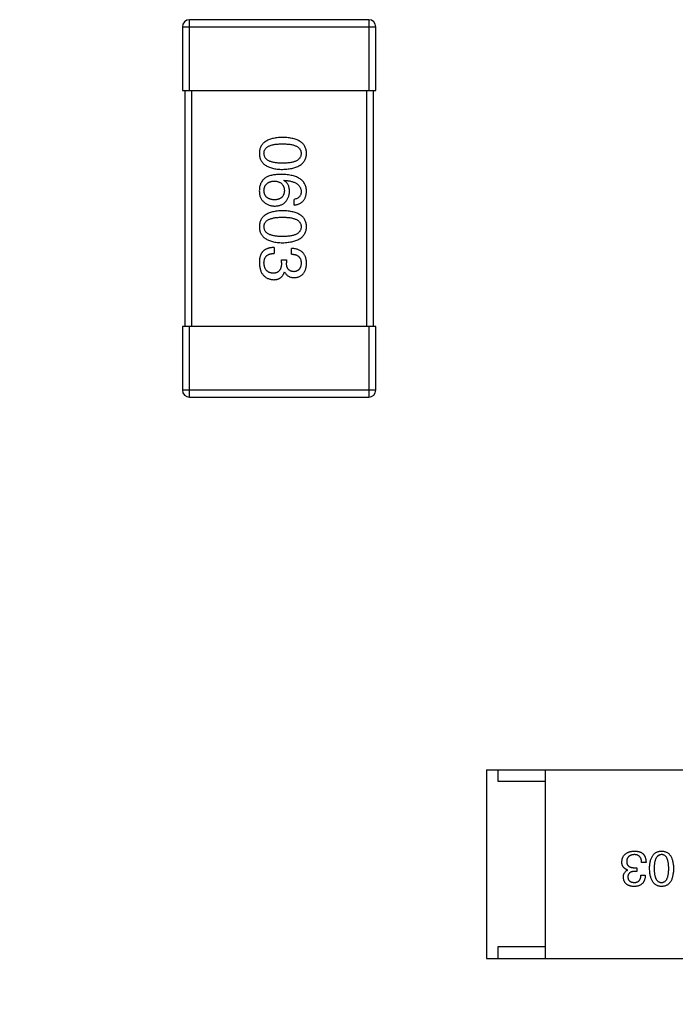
# Model space of a CAD drawing. Header units: millimetres. Extents: x 170 to 326, y 157 to 284.
# Tile 19 of 117: x 234.98 to 237.76, y 228.4 to 232.58. Entities that reach past the tile are written whole.
import ezdxf

# ---------------------------------------------------------------- set-up
doc = ezdxf.new("R2010")
doc.units = ezdxf.units.MM
doc.header["$LTSCALE"] = 30.734
doc.header["$PDMODE"] = 3
doc.header["$PDSIZE"] = 0.3125
doc.layers.get('0').update_dxf_attribs({"linetype": 'CONTINUOUS'})
doc.layers.get('Defpoints').update_dxf_attribs({"linetype": 'CONTINUOUS'})
doc.layers.add('dim', color=6, linetype='CONTINUOUS', lineweight=9)
doc.styles.add('Verdana', font='verdana.ttf', dxfattribs={"height": 2.5})
doc.dimstyles.new('aaaaaaaa 3.0', dxfattribs={"dimtxt": 2.5, "dimasz": 1.5, "dimexe": 1.25, "dimexo": 0.625, "dimtad": 1, "dimdec": 1, "dimzin": 9, "dimdsep": 46, "dimtxsty": 'Verdana', "dimcen": 0, "dimazin": 0, "dimtfac": 1, "dimtofl": 0, "dimtmove": 0, "dimatfit": 3, "dimfxl": 1, "dimlwd": 25, "dimlwe": 25, "dimarcsym": 0})

# ---------------------------------------------------------------- blocks, each defined once
blk = doc.blocks.new('*D18')
at = {"layer": 'Defpoints', "color": 0}
for p in [(225.3984, 231.6515), (245.3985, 231.6513), (245.3985, 205.6798)]:
    blk.add_point(p, dxfattribs=at)
at = {"layer": 'dim', "color": 0, "lineweight": 25}
for p, q in [((225.3984, 231.0265), (225.3984, 204.4298)), ((245.3985, 231.0263), (245.3985, 204.4298)), ((226.8984, 205.6798), (243.8985, 205.6798))]:
    blk.add_line(p, q, dxfattribs=at)
at = {"layer": 'dim', "color": 0}
for points in [[(226.8984, 205.9298), (226.8984, 205.4298), (225.3984, 205.6798)], [(243.8985, 205.4298), (243.8985, 205.9298), (245.3985, 205.6798)]]:
    blk.add_solid(points, dxfattribs=at)
at = {"layer": 'dim', "color": 0, "insert": (235.3985, 207.6069), "char_height": 2.5, "attachment_point": 5, "style": 'Verdana'}
blk.add_mtext('20', dxfattribs=at)

msp = doc.modelspace()

# ---------------------------------------------------------------- linework, layer by layer
at = {"linetype": 'Continuous'}
for p, q in [((235.699, 232.2763), (235.699, 232.5763)), ((236.459, 232.5763), (235.699, 232.5763)), ((236.459, 232.5763), (236.459, 232.2763)), ((235.669, 232.5463), (235.669, 232.2763)), ((235.669, 232.5463), (236.489, 232.5463)), ((236.489, 232.2763), (236.489, 232.5463)), ((235.669, 232.2763), (236.489, 232.2763)), ((235.679, 232.2763), (235.679, 231.2763)), ((235.709, 231.2763), (235.709, 232.2763)), ((236.449, 232.2763), (236.449, 231.2763)), ((236.479, 231.2763), (236.479, 232.2763)), ((236.0991, 231.8946), (236.1002, 231.8957)), ((236.1428, 231.7908), (236.1428, 231.8148)), ((236.0586, 231.611), (236.0586, 231.5859)), ((236.1308, 231.5826), (236.1308, 231.6067)), ((236.0892, 231.5466), (236.0892, 231.5586)), ((236.0892, 231.5586), (236.11, 231.5586)), ((236.11, 231.5586), (236.11, 231.5455)), ((236.1023, 231.5072), (236.1013, 231.5072)), ((235.669, 231.2763), (235.669, 231.0063)), ((236.489, 231.2763), (235.669, 231.2763)), ((235.699, 230.9763), (235.699, 231.2763)), ((236.459, 231.2763), (236.459, 230.9763)), ((236.489, 231.0063), (236.489, 231.2763)), ((236.489, 231.0063), (235.669, 231.0063)), ((235.699, 230.9763), (236.459, 230.9763)), ((236.9575, 229.3976), (236.9575, 228.5976)), ((236.9575, 229.3976), (238.5575, 229.3976)), ((237.0075, 229.3476), (237.0075, 229.3976)), ((237.2075, 228.5976), (237.2075, 229.3976)), ((237.2075, 229.3476), (237.0075, 229.3476)), ((237.5852, 228.982), (237.5942, 228.982)), ((237.5942, 228.982), (237.5942, 228.9664)), ((237.6335, 229.0049), (237.6147, 229.0049)), ((237.5557, 228.9721), (237.5557, 228.9729)), ((237.5942, 228.9664), (237.5844, 228.9664)), ((237.6122, 228.9508), (237.6303, 228.9508)), ((237.0075, 228.5976), (237.0075, 228.6476)), ((237.0075, 228.6476), (237.2075, 228.6476)), ((236.9575, 228.5976), (238.5575, 228.5976))]:
    msp.add_line(p, q, dxfattribs=at)
for centre, start, end in [((235.699, 232.5463), 90, 180), ((236.459, 232.5463), 0, 90), ((235.699, 231.0063), 180, 270), ((236.459, 231.0063), 270, 0)]:
    msp.add_arc(centre, 0.03, start, end, dxfattribs=at)
for points, knots in [([(236.0936, 232.0773), (236.0897, 232.0772), (236.0821, 232.0769), (236.071, 232.0759), (236.0607, 232.0745), (236.0511, 232.0724), (236.0423, 232.0699), (236.0343, 232.0669), (236.027, 232.0635), (236.0204, 232.0594), (236.0145, 232.055), (236.0095, 232.05), (236.0052, 232.0445), (236.0016, 232.0384), (235.9989, 232.0319), (235.9969, 232.0249), (235.9956, 232.0174), (235.9954, 232.0122), (235.9952, 232.0096)], [0, 0, 0, 0, 0.087693, 0.170223, 0.247496, 0.319826, 0.387768, 0.451403, 0.511459, 0.568358, 0.622671, 0.675251, 0.726739, 0.778422, 0.830759, 0.884394, 0.940865, 1, 1, 1, 1]), ([(236.1952, 232.0096), (236.1951, 232.0122), (236.1949, 232.0174), (236.1936, 232.0249), (236.1915, 232.0319), (236.1886, 232.0385), (236.185, 232.0445), (236.1805, 232.05), (236.1753, 232.055), (236.1693, 232.0595), (236.1625, 232.0635), (236.1549, 232.0669), (236.1466, 232.07), (236.1375, 232.0724), (236.1276, 232.0745), (236.117, 232.0759), (236.1056, 232.0769), (236.0977, 232.0772), (236.0936, 232.0773)], [0, 0, 0, 0, 0.057911, 0.113262, 0.165956, 0.217443, 0.268511, 0.319665, 0.372, 0.426129, 0.483365, 0.543779, 0.607756, 0.676562, 0.749704, 0.827713, 0.911177, 1, 1, 1, 1]), ([(236.0149, 232.0096), (236.015, 232.0112), (236.0151, 232.0144), (236.016, 232.019), (236.0175, 232.0234), (236.0198, 232.0273), (236.0226, 232.031), (236.026, 232.0344), (236.03, 232.0374), (236.0347, 232.04), (236.0399, 232.0424), (236.0458, 232.0445), (236.0523, 232.0461), (236.0593, 232.0476), (236.067, 232.0487), (236.0754, 232.0494), (236.0843, 232.0499), (236.0904, 232.05), (236.0936, 232.05)], [0, 0, 0, 0, 0.049766, 0.097012, 0.143225, 0.188786, 0.235079, 0.282962, 0.333687, 0.387747, 0.445963, 0.508657, 0.576545, 0.649868, 0.72822, 0.812712, 0.903543, 1, 1, 1, 1]), ([(236.0936, 232.05), (236.0968, 232.05), (236.1029, 232.0499), (236.1119, 232.0494), (236.1202, 232.0487), (236.1279, 232.0476), (236.1349, 232.0461), (236.1414, 232.0445), (236.1473, 232.0424), (236.1525, 232.04), (236.1572, 232.0374), (236.1612, 232.0344), (236.1647, 232.031), (236.1675, 232.0274), (236.1697, 232.0234), (236.1712, 232.019), (236.1721, 232.0144), (236.1722, 232.0112), (236.1723, 232.0096)], [0, 0, 0, 0, 0.096452, 0.187278, 0.271765, 0.350519, 0.423437, 0.491321, 0.554011, 0.612224, 0.666281, 0.717003, 0.764884, 0.811423, 0.856783, 0.902993, 0.950236, 1, 1, 1, 1]), ([(235.9952, 232.0096), (235.9954, 232.0069), (235.9956, 232.0017), (235.9969, 231.9942), (235.9989, 231.9872), (236.0016, 231.9807), (236.0052, 231.9747), (236.0095, 231.9692), (236.0146, 231.9642), (236.0204, 231.9597), (236.027, 231.9557), (236.0343, 231.9522), (236.0423, 231.9492), (236.0511, 231.9467), (236.0607, 231.9447), (236.071, 231.9432), (236.0821, 231.9422), (236.0897, 231.942), (236.0936, 231.9418)], [0, 0, 0, 0, 0.059134, 0.115603, 0.169236, 0.221572, 0.273254, 0.32474, 0.377319, 0.431815, 0.488555, 0.548609, 0.612242, 0.680182, 0.75251, 0.829782, 0.91231, 1, 1, 1, 1]), ([(236.0936, 231.968), (236.0905, 231.9681), (236.0844, 231.9681), (236.0756, 231.9686), (236.0674, 231.9694), (236.0598, 231.9705), (236.0527, 231.972), (236.0463, 231.9738), (236.0404, 231.9758), (236.0352, 231.9783), (236.0305, 231.981), (236.0265, 231.9842), (236.023, 231.9876), (236.0202, 231.9913), (236.0179, 231.9954), (236.0163, 231.9999), (236.0152, 232.0046), (236.015, 232.0079), (236.0149, 232.0096)], [0, 0, 0, 0, 0.094834, 0.184067, 0.267029, 0.344713, 0.417334, 0.484367, 0.546941, 0.604717, 0.65953, 0.710539, 0.759381, 0.806382, 0.853027, 0.900623, 0.949121, 1, 1, 1, 1]), ([(236.0936, 231.9418), (236.0976, 231.942), (236.1054, 231.9423), (236.1167, 231.9435), (236.1273, 231.9451), (236.1371, 231.9471), (236.1461, 231.9497), (236.1544, 231.9527), (236.1619, 231.9562), (236.1687, 231.9602), (236.1747, 231.9647), (236.18, 231.9697), (236.1845, 231.9751), (236.1882, 231.9811), (236.1911, 231.9876), (236.1933, 231.9945), (236.1948, 232.0019), (236.1951, 232.007), (236.1952, 232.0096)], [0, 0, 0, 0, 0.088475, 0.171606, 0.249595, 0.322626, 0.391327, 0.455765, 0.516374, 0.573675, 0.628522, 0.681161, 0.732559, 0.783563, 0.83504, 0.887639, 0.942585, 1, 1, 1, 1]), ([(236.1723, 232.0096), (236.1722, 232.0079), (236.1721, 232.0046), (236.1712, 231.9999), (236.1697, 231.9954), (236.1675, 231.9913), (236.1647, 231.9876), (236.1613, 231.9841), (236.1572, 231.9811), (236.1526, 231.9783), (236.1473, 231.9758), (236.1414, 231.9737), (236.135, 231.972), (236.1279, 231.9705), (236.1202, 231.9694), (236.1119, 231.9686), (236.1029, 231.9681), (236.0968, 231.9681), (236.0936, 231.968)], [0, 0, 0, 0, 0.050604, 0.098688, 0.145699, 0.191791, 0.238625, 0.286717, 0.337546, 0.391814, 0.449755, 0.512106, 0.579685, 0.652048, 0.730262, 0.814146, 0.904281, 1, 1, 1, 1]), ([(236.0215, 231.9066), (236.0195, 231.9051), (236.0155, 231.9022), (236.0103, 231.897), (236.0059, 231.8913), (236.0022, 231.8851), (235.9993, 231.8783), (235.9972, 231.8711), (235.9957, 231.8633), (235.9954, 231.858), (235.9952, 231.8552)], [0, 0, 0, 0, 0.125033, 0.246266, 0.36603, 0.485265, 0.606781, 0.732144, 0.862551, 1, 1, 1, 1]), ([(236.0892, 231.9208), (236.0857, 231.9208), (236.0788, 231.9207), (236.0688, 231.92), (236.0594, 231.919), (236.0506, 231.9174), (236.0424, 231.9154), (236.0348, 231.913), (236.0278, 231.9101), (236.0236, 231.9077), (236.0215, 231.9066)], [0, 0, 0, 0, 0.151498, 0.29521, 0.430242, 0.557137, 0.677306, 0.790845, 0.898111, 1, 1, 1, 1]), ([(236.1952, 231.8487), (236.1951, 231.8515), (236.1947, 231.857), (236.1933, 231.865), (236.191, 231.8725), (236.1879, 231.8795), (236.1841, 231.8859), (236.1794, 231.8918), (236.1739, 231.8971), (236.1676, 231.9018), (236.1606, 231.9061), (236.1527, 231.9098), (236.1441, 231.913), (236.1346, 231.9156), (236.1244, 231.9178), (236.1134, 231.9193), (236.1016, 231.9204), (236.0934, 231.9207), (236.0892, 231.9208)], [0, 0, 0, 0, 0.058957, 0.115262, 0.16907, 0.221312, 0.273147, 0.324961, 0.377649, 0.432026, 0.488925, 0.549039, 0.612912, 0.680653, 0.753056, 0.830314, 0.912483, 1, 1, 1, 1]), ([(236.0149, 231.8509), (236.015, 231.8525), (236.0151, 231.8556), (236.0158, 231.8601), (236.0167, 231.8643), (236.018, 231.8682), (236.0196, 231.8718), (236.0215, 231.8752), (236.0237, 231.8782), (236.0264, 231.8809), (236.0293, 231.8835), (236.0325, 231.8856), (236.0361, 231.8875), (236.04, 231.8891), (236.0442, 231.8903), (236.0487, 231.8913), (236.0536, 231.8921), (236.0569, 231.8923), (236.0586, 231.8924)], [0, 0, 0, 0, 0.070403, 0.137196, 0.200053, 0.260887, 0.31876, 0.37535, 0.430743, 0.485927, 0.541678, 0.598832, 0.657726, 0.719441, 0.783504, 0.851852, 0.923533, 1, 1, 1, 1]), ([(236.0586, 231.8924), (236.0603, 231.8923), (236.0636, 231.8921), (236.0683, 231.8914), (236.0727, 231.8904), (236.0768, 231.8891), (236.0806, 231.8876), (236.0841, 231.8857), (236.0873, 231.8837), (236.0901, 231.8812), (236.0926, 231.8786), (236.0948, 231.8756), (236.0967, 231.8724), (236.0982, 231.8688), (236.0995, 231.865), (236.1004, 231.8609), (236.1011, 231.8565), (236.1012, 231.8535), (236.1013, 231.852)], [0, 0, 0, 0, 0.076072, 0.148369, 0.216753, 0.281358, 0.342792, 0.401604, 0.458929, 0.514444, 0.569818, 0.625343, 0.681554, 0.739608, 0.800134, 0.863477, 0.929547, 1, 1, 1, 1]), ([(236.1231, 231.8487), (236.1231, 231.8513), (236.1229, 231.8564), (236.1218, 231.8637), (236.1199, 231.8704), (236.1173, 231.8766), (236.1139, 231.8821), (236.1097, 231.8869), (236.1047, 231.8912), (236.101, 231.8934), (236.0991, 231.8946)], [0, 0, 0, 0, 0.144617, 0.279572, 0.40596, 0.526097, 0.64389, 0.760003, 0.877724, 1, 1, 1, 1]), ([(236.1002, 231.8957), (236.103, 231.8955), (236.1085, 231.8951), (236.1164, 231.8941), (236.1239, 231.8928), (236.1308, 231.8912), (236.1372, 231.8893), (236.143, 231.8871), (236.1484, 231.8847), (236.1532, 231.8819), (236.1574, 231.8787), (236.1612, 231.8754), (236.1644, 231.8717), (236.167, 231.8676), (236.1692, 231.8633), (236.1708, 231.8587), (236.1719, 231.8538), (236.1722, 231.8504), (236.1723, 231.8487)], [0, 0, 0, 0, 0.089218, 0.173709, 0.252753, 0.326963, 0.397099, 0.462534, 0.524018, 0.582178, 0.637235, 0.689955, 0.741228, 0.791618, 0.841661, 0.892925, 0.945259, 1, 1, 1, 1]), ([(235.9952, 231.8552), (235.9952, 231.8524), (235.9951, 231.847), (235.9957, 231.8392), (235.9969, 231.8321), (235.9986, 231.8255), (236.001, 231.8197), (236.0039, 231.8145), (236.0074, 231.8098), (236.0102, 231.8073), (236.0116, 231.8061)], [0, 0, 0, 0, 0.156782, 0.301945, 0.436395, 0.561474, 0.678489, 0.78853, 0.894967, 1, 1, 1, 1]), ([(236.0597, 231.8126), (236.058, 231.8127), (236.0546, 231.8129), (236.0498, 231.8136), (236.0452, 231.8146), (236.041, 231.8157), (236.0371, 231.8172), (236.0335, 231.8189), (236.0302, 231.8209), (236.0272, 231.8232), (236.0245, 231.8257), (236.0222, 231.8285), (236.0202, 231.8316), (236.0184, 231.835), (236.0171, 231.8386), (236.016, 231.8424), (236.0153, 231.8466), (236.015, 231.8494), (236.0149, 231.8509)], [0, 0, 0, 0, 0.078863, 0.153308, 0.223539, 0.289857, 0.35341, 0.413572, 0.471721, 0.528235, 0.584279, 0.638781, 0.69466, 0.751251, 0.809198, 0.869697, 0.933318, 1, 1, 1, 1]), ([(236.1013, 231.852), (236.1012, 231.8505), (236.1011, 231.8475), (236.1004, 231.8433), (236.0996, 231.8393), (236.0983, 231.8356), (236.0968, 231.8322), (236.095, 231.829), (236.0928, 231.8261), (236.0904, 231.8235), (236.0876, 231.8212), (236.0845, 231.8191), (236.0811, 231.8173), (236.0774, 231.8158), (236.0734, 231.8146), (236.0692, 231.8136), (236.0645, 231.8129), (236.0614, 231.8127), (236.0597, 231.8126)], [0, 0, 0, 0, 0.069884, 0.136529, 0.199638, 0.259844, 0.317774, 0.374356, 0.430026, 0.485148, 0.5409, 0.597889, 0.657472, 0.718614, 0.783613, 0.85129, 0.923712, 1, 1, 1, 1]), ([(236.0608, 231.7864), (236.0632, 231.7865), (236.0677, 231.7867), (236.0744, 231.7877), (236.0806, 231.7892), (236.0864, 231.7909), (236.0918, 231.7933), (236.0967, 231.7961), (236.1013, 231.7993), (236.1054, 231.803), (236.1091, 231.8071), (236.1124, 231.8117), (236.1152, 231.8168), (236.1177, 231.8223), (236.1197, 231.8282), (236.1213, 231.8347), (236.1225, 231.8415), (236.1229, 231.8462), (236.1231, 231.8487)], [0, 0, 0, 0, 0.071527, 0.139094, 0.20346, 0.264939, 0.323904, 0.381383, 0.437591, 0.493343, 0.549401, 0.606085, 0.664838, 0.725424, 0.788712, 0.855452, 0.925772, 1, 1, 1, 1]), ([(236.1723, 231.8487), (236.1722, 231.8464), (236.1721, 231.8421), (236.1706, 231.836), (236.1683, 231.8306), (236.1651, 231.8258), (236.1608, 231.8219), (236.1556, 231.8187), (236.1495, 231.8163), (236.1451, 231.8153), (236.1428, 231.8148)], [0, 0, 0, 0, 0.136586, 0.261496, 0.378089, 0.490612, 0.605522, 0.725767, 0.8561, 1, 1, 1, 1]), ([(236.1428, 231.7908), (236.1448, 231.791), (236.1487, 231.7915), (236.1543, 231.7928), (236.1596, 231.7943), (236.1645, 231.7963), (236.1691, 231.7987), (236.1732, 231.8014), (236.1771, 231.8045), (236.1806, 231.8079), (236.1837, 231.8117), (236.1864, 231.8159), (236.1888, 231.8205), (236.1908, 231.8254), (236.1925, 231.8307), (236.1938, 231.8364), (236.1947, 231.8424), (236.1951, 231.8466), (236.1952, 231.8487)], [0, 0, 0, 0, 0.06947, 0.136096, 0.199592, 0.260665, 0.319672, 0.377156, 0.433415, 0.489984, 0.546535, 0.604276, 0.663499, 0.725182, 0.788953, 0.855683, 0.926216, 1, 1, 1, 1]), ([(236.0116, 231.8061), (236.0134, 231.8045), (236.0168, 231.8014), (236.0224, 231.7974), (236.0282, 231.794), (236.0343, 231.7912), (236.0406, 231.789), (236.0471, 231.7875), (236.0539, 231.7866), (236.0585, 231.7865), (236.0608, 231.7864)], [0, 0, 0, 0, 0.129393, 0.255335, 0.378531, 0.500878, 0.622934, 0.746191, 0.87096, 1, 1, 1, 1]), ([(236.0936, 231.7665), (236.0897, 231.7663), (236.0821, 231.7661), (236.071, 231.765), (236.0607, 231.7636), (236.0511, 231.7616), (236.0423, 231.7591), (236.0343, 231.7561), (236.027, 231.7526), (236.0204, 231.7486), (236.0145, 231.7441), (236.0095, 231.7391), (236.0052, 231.7336), (236.0016, 231.7276), (235.9989, 231.721), (235.9969, 231.714), (235.9956, 231.7065), (235.9954, 231.7014), (235.9952, 231.6987)], [0, 0, 0, 0, 0.087693, 0.170223, 0.247496, 0.319826, 0.387768, 0.451403, 0.511459, 0.568358, 0.622671, 0.675251, 0.726739, 0.778422, 0.830759, 0.884394, 0.940865, 1, 1, 1, 1]), ([(236.0149, 231.6987), (236.015, 231.7003), (236.0151, 231.7035), (236.016, 231.7082), (236.0175, 231.7125), (236.0198, 231.7165), (236.0226, 231.7202), (236.026, 231.7235), (236.03, 231.7265), (236.0347, 231.7292), (236.0399, 231.7315), (236.0458, 231.7336), (236.0523, 231.7353), (236.0593, 231.7368), (236.067, 231.7378), (236.0754, 231.7386), (236.0843, 231.7391), (236.0904, 231.7391), (236.0936, 231.7391)], [0, 0, 0, 0, 0.049766, 0.097012, 0.143225, 0.188786, 0.235079, 0.282962, 0.333687, 0.387747, 0.445963, 0.508657, 0.576545, 0.649868, 0.72822, 0.812712, 0.903543, 1, 1, 1, 1]), ([(236.1952, 231.6987), (236.1951, 231.7014), (236.1949, 231.7065), (236.1936, 231.7141), (236.1915, 231.721), (236.1886, 231.7276), (236.185, 231.7336), (236.1805, 231.7391), (236.1753, 231.7441), (236.1693, 231.7486), (236.1625, 231.7526), (236.1549, 231.7561), (236.1466, 231.7591), (236.1375, 231.7616), (236.1276, 231.7636), (236.117, 231.765), (236.1056, 231.7661), (236.0977, 231.7663), (236.0936, 231.7665)], [0, 0, 0, 0, 0.057911, 0.113262, 0.165956, 0.217443, 0.268511, 0.319665, 0.372, 0.426129, 0.483365, 0.543779, 0.607756, 0.676562, 0.749704, 0.827713, 0.911177, 1, 1, 1, 1]), ([(236.0936, 231.7391), (236.0968, 231.7391), (236.1029, 231.7391), (236.1119, 231.7386), (236.1202, 231.7378), (236.1279, 231.7368), (236.1349, 231.7353), (236.1414, 231.7336), (236.1473, 231.7315), (236.1525, 231.7292), (236.1572, 231.7265), (236.1612, 231.7235), (236.1647, 231.7201), (236.1675, 231.7165), (236.1697, 231.7125), (236.1712, 231.7082), (236.1721, 231.7035), (236.1722, 231.7003), (236.1723, 231.6987)], [0, 0, 0, 0, 0.096452, 0.187278, 0.271765, 0.350519, 0.423437, 0.491321, 0.554011, 0.612224, 0.666281, 0.717003, 0.764884, 0.811423, 0.856783, 0.902993, 0.950236, 1, 1, 1, 1]), ([(235.9952, 231.6987), (235.9954, 231.6961), (235.9956, 231.6909), (235.9969, 231.6834), (235.9989, 231.6764), (236.0016, 231.6698), (236.0052, 231.6638), (236.0095, 231.6583), (236.0146, 231.6533), (236.0204, 231.6488), (236.027, 231.6448), (236.0343, 231.6413), (236.0423, 231.6383), (236.0511, 231.6359), (236.0607, 231.6338), (236.071, 231.6324), (236.0821, 231.6314), (236.0897, 231.6311), (236.0936, 231.6309)], [0, 0, 0, 0, 0.059134, 0.115603, 0.169236, 0.221572, 0.273254, 0.32474, 0.377319, 0.431815, 0.488555, 0.548609, 0.612242, 0.680182, 0.75251, 0.829782, 0.91231, 1, 1, 1, 1]), ([(236.0936, 231.6572), (236.0905, 231.6572), (236.0844, 231.6573), (236.0756, 231.6578), (236.0674, 231.6585), (236.0598, 231.6597), (236.0527, 231.6611), (236.0463, 231.6629), (236.0404, 231.665), (236.0352, 231.6674), (236.0305, 231.6702), (236.0265, 231.6733), (236.023, 231.6767), (236.0202, 231.6805), (236.0179, 231.6846), (236.0163, 231.689), (236.0152, 231.6938), (236.015, 231.697), (236.0149, 231.6987)], [0, 0, 0, 0, 0.094834, 0.184067, 0.267029, 0.344713, 0.417334, 0.484367, 0.546941, 0.604717, 0.65953, 0.710539, 0.759381, 0.806382, 0.853027, 0.900623, 0.949121, 1, 1, 1, 1]), ([(236.0936, 231.6309), (236.0976, 231.6311), (236.1054, 231.6315), (236.1167, 231.6326), (236.1273, 231.6342), (236.1371, 231.6363), (236.1461, 231.6388), (236.1544, 231.6418), (236.1619, 231.6453), (236.1687, 231.6494), (236.1747, 231.6539), (236.18, 231.6588), (236.1845, 231.6643), (236.1882, 231.6702), (236.1911, 231.6767), (236.1933, 231.6836), (236.1948, 231.691), (236.1951, 231.6961), (236.1952, 231.6987)], [0, 0, 0, 0, 0.088475, 0.171606, 0.249595, 0.322626, 0.391327, 0.455765, 0.516374, 0.573675, 0.628522, 0.681161, 0.732559, 0.783563, 0.83504, 0.887639, 0.942585, 1, 1, 1, 1]), ([(236.1723, 231.6987), (236.1722, 231.697), (236.1721, 231.6938), (236.1712, 231.689), (236.1697, 231.6846), (236.1675, 231.6804), (236.1647, 231.6767), (236.1613, 231.6733), (236.1572, 231.6702), (236.1526, 231.6674), (236.1473, 231.665), (236.1414, 231.6629), (236.135, 231.6611), (236.1279, 231.6597), (236.1202, 231.6585), (236.1119, 231.6578), (236.1029, 231.6573), (236.0968, 231.6572), (236.0936, 231.6572)], [0, 0, 0, 0, 0.050604, 0.098688, 0.145699, 0.191791, 0.238625, 0.286717, 0.337546, 0.391814, 0.449755, 0.512106, 0.579685, 0.652048, 0.730262, 0.814146, 0.904281, 1, 1, 1, 1]), ([(236.0586, 231.611), (236.0569, 231.611), (236.0534, 231.6108), (236.0483, 231.6104), (236.0434, 231.6097), (236.0387, 231.6088), (236.0343, 231.6077), (236.0302, 231.6065), (236.0263, 231.6049), (236.0226, 231.6032), (236.0191, 231.6012), (236.0159, 231.5991), (236.013, 231.5967), (236.0102, 231.5941), (236.0077, 231.5913), (236.0055, 231.5882), (236.0035, 231.585), (236.0024, 231.5827), (236.0018, 231.5815)], [0, 0, 0, 0, 0.078937, 0.154495, 0.226898, 0.296844, 0.363348, 0.427781, 0.48946, 0.549586, 0.607902, 0.664733, 0.720805, 0.776157, 0.831175, 0.886736, 0.943094, 1, 1, 1, 1]), ([(236.1952, 231.5433), (236.1952, 231.5458), (236.195, 231.5507), (236.1941, 231.5578), (236.1928, 231.5644), (236.1909, 231.5705), (236.1886, 231.5762), (236.1858, 231.5814), (236.1825, 231.5861), (236.1786, 231.5903), (236.1744, 231.5941), (236.1696, 231.5974), (236.1643, 231.6001), (236.1585, 231.6024), (236.1522, 231.6042), (236.1455, 231.6056), (236.1383, 231.6064), (236.1333, 231.6066), (236.1308, 231.6067)], [0, 0, 0, 0, 0.073232, 0.142595, 0.207997, 0.270074, 0.329156, 0.386529, 0.441846, 0.496976, 0.551877, 0.607941, 0.665637, 0.725446, 0.788542, 0.855101, 0.925196, 1, 1, 1, 1]), ([(236.0018, 231.5815), (236.0013, 231.5804), (236.0002, 231.5781), (235.9989, 231.5743), (235.9977, 231.5702), (235.9969, 231.5659), (235.9961, 231.5612), (235.9956, 231.5562), (235.9953, 231.5509), (235.9953, 231.5473), (235.9952, 231.5455)], [0, 0, 0, 0, 0.101955, 0.208983, 0.322698, 0.44339, 0.570851, 0.70629, 0.84885, 1, 1, 1, 1]), ([(236.0149, 231.5444), (236.0149, 231.546), (236.015, 231.5492), (236.0155, 231.5538), (236.0164, 231.5581), (236.0176, 231.5621), (236.0191, 231.5658), (236.021, 231.5692), (236.0232, 231.5723), (236.0258, 231.575), (236.0287, 231.5775), (236.032, 231.5796), (236.0356, 231.5815), (236.0396, 231.583), (236.0439, 231.5842), (236.0485, 231.5851), (236.0534, 231.5857), (236.0569, 231.5858), (236.0586, 231.5859)], [0, 0, 0, 0, 0.071272, 0.13882, 0.201858, 0.262757, 0.320043, 0.376709, 0.431462, 0.486034, 0.541209, 0.597703, 0.65589, 0.717768, 0.782056, 0.850407, 0.92277, 1, 1, 1, 1]), ([(236.1308, 231.5826), (236.1324, 231.5825), (236.1357, 231.5824), (236.1404, 231.5818), (236.1448, 231.5811), (236.1489, 231.5799), (236.1526, 231.5785), (236.156, 231.5768), (236.1592, 231.5748), (236.162, 231.5726), (236.1644, 231.57), (236.1665, 231.5672), (236.1683, 231.5641), (236.1698, 231.5607), (236.1709, 231.557), (236.1717, 231.553), (236.1722, 231.5488), (236.1723, 231.5459), (236.1723, 231.5444)], [0, 0, 0, 0, 0.078134, 0.15164, 0.221358, 0.286689, 0.348614, 0.407697, 0.464247, 0.520153, 0.574432, 0.629291, 0.684538, 0.742032, 0.801329, 0.863637, 0.930123, 1, 1, 1, 1]), ([(235.9952, 231.5455), (235.9954, 231.5427), (235.9956, 231.5374), (235.9965, 231.5296), (235.998, 231.5224), (235.9998, 231.5157), (236.002, 231.5095), (236.0048, 231.5037), (236.0079, 231.4985), (236.0115, 231.4938), (236.0156, 231.4896), (236.0201, 231.4859), (236.0251, 231.4826), (236.0305, 231.48), (236.0364, 231.4778), (236.0427, 231.4761), (236.0494, 231.4749), (236.0541, 231.4746), (236.0564, 231.4744)], [0, 0, 0, 0, 0.078078, 0.151942, 0.221594, 0.28726, 0.350176, 0.409768, 0.467648, 0.523784, 0.578904, 0.634014, 0.689819, 0.746826, 0.805875, 0.867063, 0.931764, 1, 1, 1, 1]), ([(236.0532, 231.5017), (236.0517, 231.5019), (236.0489, 231.5021), (236.0447, 231.5028), (236.0409, 231.5038), (236.0373, 231.5052), (236.0339, 231.5068), (236.0308, 231.5087), (236.0281, 231.5109), (236.0255, 231.5134), (236.0232, 231.5163), (236.0212, 231.5194), (236.0195, 231.5229), (236.018, 231.5266), (236.0169, 231.5306), (236.0159, 231.5349), (236.0152, 231.5395), (236.015, 231.5427), (236.0149, 231.5444)], [0, 0, 0, 0, 0.068514, 0.133941, 0.195994, 0.255362, 0.312994, 0.369441, 0.424687, 0.480522, 0.537148, 0.594801, 0.654411, 0.716817, 0.781981, 0.850498, 0.923306, 1, 1, 1, 1]), ([(236.0892, 231.5466), (236.0892, 231.5447), (236.0892, 231.5412), (236.0887, 231.5362), (236.0881, 231.5314), (236.087, 231.527), (236.0858, 231.523), (236.0843, 231.5193), (236.0824, 231.5159), (236.0803, 231.5129), (236.0779, 231.5103), (236.0752, 231.508), (236.0722, 231.506), (236.0689, 231.5045), (236.0654, 231.5032), (236.0616, 231.5024), (236.0575, 231.5018), (236.0546, 231.5018), (236.0532, 231.5017)], [0, 0, 0, 0, 0.082495, 0.159728, 0.232496, 0.300725, 0.365163, 0.425859, 0.483728, 0.538892, 0.592921, 0.646195, 0.699968, 0.754746, 0.811387, 0.870806, 0.933482, 1, 1, 1, 1]), ([(236.1417, 231.5083), (236.1405, 231.5084), (236.138, 231.5085), (236.1345, 231.509), (236.1313, 231.5099), (236.1283, 231.511), (236.1254, 231.5123), (236.1229, 231.514), (236.1205, 231.5159), (236.1184, 231.5181), (236.1165, 231.5206), (236.1149, 231.5233), (236.1135, 231.5263), (236.1123, 231.5296), (236.1114, 231.5332), (236.1107, 231.5371), (236.1102, 231.5412), (236.1101, 231.544), (236.11, 231.5455)], [0, 0, 0, 0, 0.067741, 0.131599, 0.192143, 0.249977, 0.306453, 0.361639, 0.416449, 0.471489, 0.527582, 0.584873, 0.644974, 0.70814, 0.77492, 0.845909, 0.920585, 1, 1, 1, 1]), ([(236.1723, 231.5444), (236.1722, 231.543), (236.1721, 231.5403), (236.1716, 231.5365), (236.1709, 231.5328), (236.1701, 231.5294), (236.1689, 231.5263), (236.1675, 231.5234), (236.166, 231.5208), (236.1642, 231.5184), (236.1621, 231.5162), (236.1598, 231.5144), (236.1574, 231.5127), (236.1547, 231.5113), (236.1517, 231.5102), (236.1486, 231.5093), (236.1452, 231.5086), (236.1429, 231.5084), (236.1417, 231.5083)], [0, 0, 0, 0, 0.078051, 0.151197, 0.220412, 0.286742, 0.34933, 0.409464, 0.467368, 0.52298, 0.578639, 0.633998, 0.690142, 0.746855, 0.805868, 0.867776, 0.932345, 1, 1, 1, 1]), ([(236.1439, 231.4832), (236.1459, 231.4833), (236.1498, 231.4837), (236.1554, 231.4847), (236.1606, 231.4862), (236.1655, 231.488), (236.17, 231.4904), (236.1742, 231.4931), (236.178, 231.4962), (236.1814, 231.4998), (236.1845, 231.5038), (236.1871, 231.5082), (236.1894, 231.513), (236.1913, 231.5183), (236.1929, 231.5239), (236.194, 231.53), (236.1949, 231.5365), (236.1951, 231.541), (236.1952, 231.5433)], [0, 0, 0, 0, 0.067521, 0.132139, 0.193339, 0.252064, 0.309083, 0.364848, 0.420021, 0.475612, 0.532002, 0.589602, 0.649896, 0.712634, 0.778603, 0.848416, 0.922155, 1, 1, 1, 1]), ([(236.0564, 231.4744), (236.0579, 231.4744), (236.0607, 231.4745), (236.0647, 231.4749), (236.0686, 231.4755), (236.0723, 231.4764), (236.0758, 231.4776), (236.0791, 231.479), (236.0822, 231.4807), (236.0852, 231.4825), (236.0879, 231.4847), (236.0904, 231.4872), (236.0927, 231.4899), (236.0948, 231.4929), (236.0967, 231.4961), (236.0985, 231.4995), (236.1, 231.5033), (236.1008, 231.5059), (236.1013, 231.5072)], [0, 0, 0, 0, 0.071215, 0.138707, 0.20396, 0.266995, 0.327734, 0.387609, 0.445602, 0.503345, 0.561136, 0.618597, 0.677672, 0.738255, 0.799989, 0.863961, 0.930555, 1, 1, 1, 1]), ([(236.1023, 231.5072), (236.1033, 231.5053), (236.1052, 231.5016), (236.1089, 231.4966), (236.1132, 231.4924), (236.1182, 231.489), (236.1237, 231.4864), (236.1299, 231.4845), (236.1367, 231.4833), (236.1414, 231.4832), (236.1439, 231.4832)], [0, 0, 0, 0, 0.125227, 0.244792, 0.361427, 0.478215, 0.59667, 0.722058, 0.856314, 1, 1, 1, 1]), ([(237.5311, 229.0065), (237.5312, 229.0083), (237.5315, 229.0118), (237.5324, 229.0169), (237.5336, 229.0216), (237.5352, 229.026), (237.5372, 229.0301), (237.5396, 229.0338), (237.5424, 229.0372), (237.5456, 229.0402), (237.5491, 229.043), (237.5531, 229.0453), (237.5574, 229.0474), (237.562, 229.049), (237.5671, 229.0504), (237.5725, 229.0515), (237.5783, 229.0522), (237.5823, 229.0524), (237.5844, 229.0525)], [0, 0, 0, 0, 0.068236, 0.132937, 0.194125, 0.253174, 0.310181, 0.365986, 0.421096, 0.476216, 0.532352, 0.590232, 0.649824, 0.71274, 0.778406, 0.848058, 0.921922, 1, 1, 1, 1]), ([(237.5835, 229.0377), (237.5823, 229.0376), (237.5799, 229.0374), (237.5765, 229.0369), (237.5732, 229.0362), (237.5702, 229.0354), (237.5674, 229.0343), (237.5648, 229.033), (237.5625, 229.0315), (237.5603, 229.0298), (237.5585, 229.0278), (237.5568, 229.0258), (237.5553, 229.0234), (237.5541, 229.0209), (237.5531, 229.0182), (237.5524, 229.0153), (237.5518, 229.0122), (237.5516, 229.0101), (237.5516, 229.009)], [0, 0, 0, 0, 0.076694, 0.149502, 0.218019, 0.283183, 0.345589, 0.405199, 0.462852, 0.519478, 0.575313, 0.630559, 0.687006, 0.744638, 0.804006, 0.866059, 0.931486, 1, 1, 1, 1]), ([(237.6147, 229.0049), (237.6146, 229.0062), (237.6145, 229.0088), (237.6141, 229.0125), (237.6134, 229.016), (237.6125, 229.0192), (237.6114, 229.0222), (237.61, 229.0249), (237.6084, 229.0273), (237.6065, 229.0295), (237.6044, 229.0315), (237.6021, 229.0332), (237.5996, 229.0346), (237.5968, 229.0357), (237.5938, 229.0366), (237.5906, 229.0372), (237.5871, 229.0376), (237.5848, 229.0377), (237.5835, 229.0377)], [0, 0, 0, 0, 0.07723, 0.149593, 0.217944, 0.282232, 0.34411, 0.402297, 0.458791, 0.513966, 0.568538, 0.623291, 0.679957, 0.737243, 0.798142, 0.86118, 0.928728, 1, 1, 1, 1]), ([(237.5844, 229.0525), (237.5857, 229.0524), (237.5885, 229.0524), (237.5924, 229.0522), (237.5962, 229.0518), (237.5997, 229.0512), (237.6029, 229.0506), (237.606, 229.0497), (237.6088, 229.0487), (237.6105, 229.0479), (237.6114, 229.0475)], [0, 0, 0, 0, 0.15115, 0.29371, 0.429149, 0.55661, 0.677302, 0.791017, 0.898045, 1, 1, 1, 1]), ([(237.6114, 229.0475), (237.6123, 229.0471), (237.614, 229.0463), (237.6164, 229.0447), (237.6187, 229.0431), (237.6208, 229.0412), (237.6228, 229.0392), (237.6246, 229.037), (237.6262, 229.0345), (237.6276, 229.0319), (237.6289, 229.0292), (237.6301, 229.0263), (237.631, 229.0231), (237.6319, 229.0198), (237.6325, 229.0163), (237.6331, 229.0127), (237.6334, 229.0089), (237.6335, 229.0062), (237.6335, 229.0049)], [0, 0, 0, 0, 0.056906, 0.113264, 0.168825, 0.223843, 0.279195, 0.335267, 0.392098, 0.450414, 0.51054, 0.572219, 0.636652, 0.703156, 0.773102, 0.845505, 0.921063, 1, 1, 1, 1]), ([(237.6485, 228.9787), (237.6486, 228.9816), (237.6488, 228.9873), (237.6495, 228.9956), (237.6506, 229.0034), (237.6522, 229.0105), (237.654, 229.0171), (237.6563, 229.0232), (237.6589, 229.0287), (237.6618, 229.0336), (237.6652, 229.038), (237.669, 229.0418), (237.6731, 229.045), (237.6776, 229.0476), (237.6825, 229.0497), (237.6878, 229.0512), (237.6934, 229.0522), (237.6973, 229.0524), (237.6993, 229.0525)], [0, 0, 0, 0, 0.08769, 0.170218, 0.24749, 0.319818, 0.387758, 0.451391, 0.511445, 0.568185, 0.622681, 0.67526, 0.726746, 0.778428, 0.830764, 0.884397, 0.940866, 1, 1, 1, 1]), ([(237.6993, 229.0377), (237.698, 229.0376), (237.6956, 229.0375), (237.692, 229.0367), (237.6887, 229.0354), (237.6856, 229.0338), (237.6828, 229.0316), (237.6802, 229.029), (237.6779, 229.026), (237.6758, 229.0225), (237.674, 229.0185), (237.6724, 229.0142), (237.6711, 229.0093), (237.67, 229.0041), (237.6692, 228.9984), (237.6686, 228.9922), (237.6682, 228.9856), (237.6682, 228.981), (237.6681, 228.9787)], [0, 0, 0, 0, 0.050879, 0.099377, 0.146973, 0.193618, 0.240619, 0.289461, 0.34047, 0.395283, 0.453059, 0.515633, 0.582666, 0.655287, 0.732971, 0.815933, 0.905166, 1, 1, 1, 1]), ([(237.6993, 229.0525), (237.7013, 229.0524), (237.7052, 229.0522), (237.7108, 229.0512), (237.716, 229.0497), (237.7209, 229.0476), (237.7255, 229.045), (237.7296, 229.0418), (237.7334, 229.038), (237.7367, 229.0336), (237.7397, 229.0287), (237.7423, 229.0232), (237.7446, 229.0171), (237.7464, 229.0105), (237.7479, 229.0034), (237.749, 228.9956), (237.7498, 228.9873), (237.75, 228.9816), (237.7501, 228.9787)], [0, 0, 0, 0, 0.059135, 0.115606, 0.169241, 0.221578, 0.273261, 0.324749, 0.377329, 0.431642, 0.488541, 0.548597, 0.612232, 0.680174, 0.752504, 0.829777, 0.912307, 1, 1, 1, 1]), ([(237.7296, 228.9787), (237.7296, 228.9811), (237.7296, 228.9857), (237.7292, 228.9924), (237.7286, 228.9986), (237.7278, 229.0044), (237.7267, 229.0097), (237.7255, 229.0146), (237.7239, 229.0189), (237.7221, 229.0229), (237.7201, 229.0264), (237.7179, 229.0294), (237.7154, 229.032), (237.7126, 229.034), (237.7096, 229.0357), (237.7064, 229.0369), (237.7029, 229.0376), (237.7005, 229.0376), (237.6993, 229.0377)], [0, 0, 0, 0, 0.096457, 0.187288, 0.27178, 0.350132, 0.423455, 0.491343, 0.554037, 0.612253, 0.666313, 0.717038, 0.764921, 0.811214, 0.856775, 0.902988, 0.950234, 1, 1, 1, 1]), ([(237.5557, 228.9729), (237.5547, 228.9733), (237.5527, 228.9739), (237.5499, 228.975), (237.5473, 228.9763), (237.5449, 228.9777), (237.5427, 228.9794), (237.5407, 228.9811), (237.5388, 228.983), (237.5372, 228.985), (237.5357, 228.9872), (237.5345, 228.9895), (237.5334, 228.992), (237.5326, 228.9946), (237.5319, 228.9974), (237.5314, 229.0003), (237.5311, 229.0034), (237.5311, 229.0055), (237.5311, 229.0065)], [0, 0, 0, 0, 0.069445, 0.136039, 0.200011, 0.261745, 0.322328, 0.381403, 0.438864, 0.496655, 0.554398, 0.612391, 0.672266, 0.733005, 0.79604, 0.861293, 0.928785, 1, 1, 1, 1]), ([(237.5516, 229.009), (237.5516, 229.0079), (237.5516, 229.0058), (237.552, 229.0027), (237.5527, 228.9998), (237.5536, 228.9972), (237.5548, 228.9947), (237.5563, 228.9925), (237.558, 228.9905), (237.56, 228.9887), (237.5622, 228.9871), (237.5647, 228.9857), (237.5675, 228.9845), (237.5705, 228.9836), (237.5738, 228.9828), (237.5774, 228.9824), (237.5812, 228.982), (237.5838, 228.982), (237.5852, 228.982)], [0, 0, 0, 0, 0.066518, 0.129194, 0.188613, 0.245254, 0.300032, 0.353805, 0.407079, 0.461108, 0.516272, 0.574141, 0.634837, 0.699275, 0.767504, 0.840272, 0.917505, 1, 1, 1, 1]), ([(237.6993, 228.9025), (237.6973, 228.9026), (237.6935, 228.9028), (237.688, 228.9039), (237.6828, 228.9055), (237.6779, 228.9077), (237.6735, 228.9105), (237.6694, 228.9139), (237.6656, 228.9178), (237.6623, 228.9223), (237.6593, 228.9274), (237.6566, 228.9331), (237.6544, 228.9393), (237.6525, 228.9461), (237.6509, 228.9534), (237.6497, 228.9613), (237.6489, 228.9698), (237.6486, 228.9757), (237.6485, 228.9787)], [0, 0, 0, 0, 0.057415, 0.112361, 0.16496, 0.216437, 0.267441, 0.318839, 0.371478, 0.426325, 0.483626, 0.544235, 0.608673, 0.677374, 0.750405, 0.828394, 0.911525, 1, 1, 1, 1]), ([(237.6681, 228.9787), (237.6682, 228.9763), (237.6682, 228.9717), (237.6686, 228.965), (237.6692, 228.9587), (237.67, 228.953), (237.6711, 228.9477), (237.6724, 228.9428), (237.674, 228.9384), (237.6758, 228.9345), (237.6779, 228.931), (237.6802, 228.9279), (237.6828, 228.9254), (237.6856, 228.9233), (237.6887, 228.9216), (237.692, 228.9205), (237.6956, 228.9198), (237.698, 228.9197), (237.6993, 228.9197)], [0, 0, 0, 0, 0.095719, 0.185854, 0.269738, 0.347952, 0.420315, 0.487894, 0.550245, 0.608186, 0.662454, 0.713283, 0.761375, 0.808209, 0.854301, 0.901312, 0.949396, 1, 1, 1, 1]), ([(237.6993, 228.9197), (237.7005, 228.9197), (237.7029, 228.9198), (237.7064, 228.9205), (237.7096, 228.9216), (237.7126, 228.9233), (237.7154, 228.9254), (237.7179, 228.9279), (237.7201, 228.931), (237.7221, 228.9345), (237.7239, 228.9384), (237.7255, 228.9428), (237.7267, 228.9477), (237.7278, 228.953), (237.7286, 228.9587), (237.7292, 228.965), (237.7296, 228.9717), (237.7296, 228.9763), (237.7296, 228.9787)], [0, 0, 0, 0, 0.049764, 0.097007, 0.143217, 0.188577, 0.235116, 0.282997, 0.333719, 0.387776, 0.445989, 0.508679, 0.576563, 0.649481, 0.728235, 0.812722, 0.903548, 1, 1, 1, 1]), ([(237.7501, 228.9787), (237.75, 228.9756), (237.7498, 228.9697), (237.749, 228.9612), (237.7479, 228.9532), (237.7464, 228.9458), (237.7446, 228.9389), (237.7423, 228.9327), (237.7397, 228.927), (237.7367, 228.9219), (237.7334, 228.9174), (237.7296, 228.9135), (237.7255, 228.9102), (237.7209, 228.9074), (237.716, 228.9053), (237.7108, 228.9037), (237.7052, 228.9027), (237.7013, 228.9025), (237.6993, 228.9025)], [0, 0, 0, 0, 0.088823, 0.172287, 0.250296, 0.323438, 0.392244, 0.456221, 0.516635, 0.573871, 0.628, 0.680335, 0.731489, 0.782557, 0.834044, 0.886738, 0.942089, 1, 1, 1, 1]), ([(237.5376, 228.941), (237.5377, 228.9428), (237.5378, 228.9464), (237.5386, 228.9515), (237.54, 228.9561), (237.542, 228.9603), (237.5446, 228.964), (237.5477, 228.9672), (237.5514, 228.97), (237.5542, 228.9714), (237.5557, 228.9721)], [0, 0, 0, 0, 0.143686, 0.277942, 0.40333, 0.521785, 0.638573, 0.755208, 0.874773, 1, 1, 1, 1]), ([(237.5827, 228.9025), (237.581, 228.9025), (237.5776, 228.9027), (237.5728, 228.9034), (237.5682, 228.9042), (237.564, 228.9054), (237.56, 228.9068), (237.5564, 228.9086), (237.5531, 228.9105), (237.5501, 228.9128), (237.5474, 228.9154), (237.5451, 228.9182), (237.543, 228.9214), (237.5413, 228.9247), (237.5399, 228.9284), (237.5388, 228.9324), (237.538, 228.9366), (237.5378, 228.9395), (237.5376, 228.941)], [0, 0, 0, 0, 0.077845, 0.151584, 0.221397, 0.287366, 0.350104, 0.410398, 0.467998, 0.524388, 0.579979, 0.635152, 0.690917, 0.747936, 0.806661, 0.867861, 0.932479, 1, 1, 1, 1]), ([(237.5844, 228.9664), (237.5833, 228.9663), (237.5811, 228.9662), (237.5781, 228.9659), (237.5752, 228.9653), (237.5725, 228.9646), (237.57, 228.9638), (237.5678, 228.9627), (237.5657, 228.9615), (237.5638, 228.9601), (237.5622, 228.9585), (237.5608, 228.9567), (237.5595, 228.9548), (237.5585, 228.9527), (237.5576, 228.9504), (237.557, 228.948), (237.5567, 228.9454), (237.5565, 228.9435), (237.5565, 228.9426)], [0, 0, 0, 0, 0.079415, 0.154091, 0.22508, 0.29186, 0.355026, 0.415127, 0.472418, 0.528511, 0.583551, 0.638361, 0.693547, 0.750023, 0.807857, 0.868401, 0.932259, 1, 1, 1, 1]), ([(237.5565, 228.9426), (237.5566, 228.9417), (237.5567, 228.94), (237.5572, 228.9375), (237.5579, 228.9351), (237.5587, 228.9329), (237.5598, 228.9308), (237.561, 228.929), (237.5624, 228.9273), (237.564, 228.9258), (237.5658, 228.9244), (237.5678, 228.9232), (237.57, 228.9222), (237.5723, 228.9213), (237.5749, 228.9207), (237.5776, 228.9202), (237.5805, 228.9198), (237.5825, 228.9197), (237.5835, 228.9197)], [0, 0, 0, 0, 0.067655, 0.132224, 0.194132, 0.253145, 0.309858, 0.366002, 0.421361, 0.47702, 0.532632, 0.590536, 0.65067, 0.713258, 0.779588, 0.848803, 0.921949, 1, 1, 1, 1]), ([(237.6303, 228.9508), (237.6302, 228.9489), (237.6301, 228.9452), (237.6294, 228.9397), (237.6284, 228.9347), (237.6271, 228.93), (237.6253, 228.9257), (237.6233, 228.9217), (237.6208, 228.9181), (237.618, 228.9149), (237.6149, 228.912), (237.6113, 228.9096), (237.6074, 228.9074), (237.6032, 228.9057), (237.5986, 228.9043), (237.5936, 228.9033), (237.5883, 228.9026), (237.5846, 228.9025), (237.5827, 228.9025)], [0, 0, 0, 0, 0.074804, 0.144899, 0.211458, 0.274554, 0.334363, 0.392059, 0.448123, 0.503024, 0.558154, 0.613471, 0.670844, 0.729926, 0.792003, 0.857405, 0.926768, 1, 1, 1, 1]), ([(237.5835, 228.9197), (237.5847, 228.9197), (237.5868, 228.9197), (237.59, 228.9201), (237.593, 228.9207), (237.5958, 228.9216), (237.5983, 228.9226), (237.6006, 228.924), (237.6028, 228.9256), (237.6047, 228.9274), (237.6064, 228.9295), (237.6078, 228.9319), (237.6091, 228.9344), (237.6102, 228.9372), (237.611, 228.9403), (237.6116, 228.9436), (237.6121, 228.9471), (237.6122, 228.9496), (237.6122, 228.9508)], [0, 0, 0, 0, 0.069877, 0.136363, 0.198671, 0.257968, 0.315462, 0.370709, 0.425568, 0.479847, 0.535753, 0.592303, 0.651386, 0.713311, 0.778642, 0.84836, 0.921866, 1, 1, 1, 1])]:
    msp.add_open_spline(points, degree=3, knots=knots, dxfattribs=at)

# ---------------------------------------------------------------- dimensions: what is measured, and where the dimension line sits
at = {"layer": 'dim'}
dim = msp.add_linear_dim(base=(245.3985, 205.6798), p1=(225.3984, 231.6515), p2=(245.3985, 231.6513), dimstyle='aaaaaaaa 3.0', dxfattribs=at)
dim.commit()
dim.dimension.update_dxf_attribs({"geometry": '*D18', "text_midpoint": (235.3985, 207.6069)})

doc.saveas('drawing.dxf')
